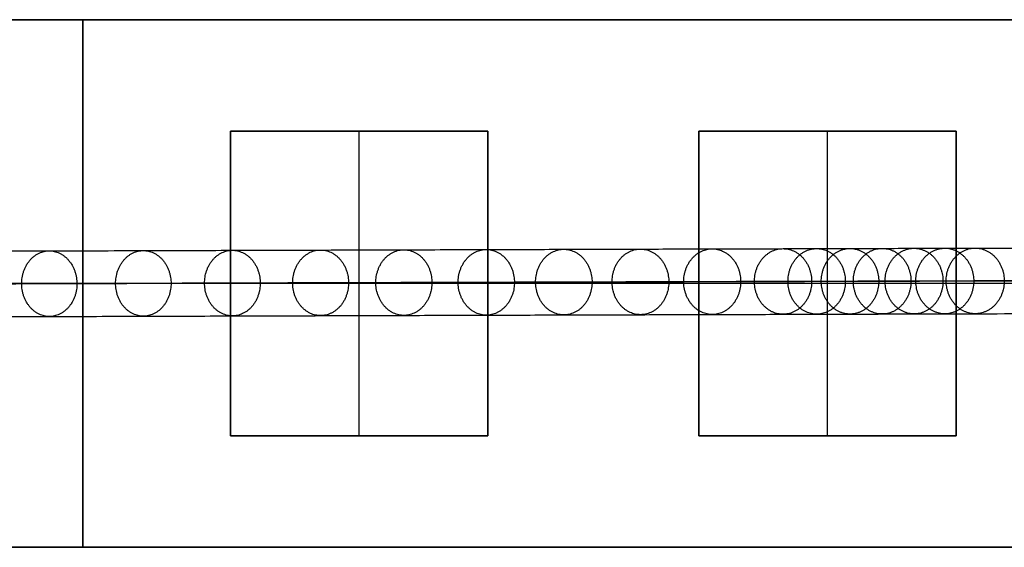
# Model space of a CAD drawing. Header units: millimetres. Extents: x -1412 to 1510, y -15 to 15.
# Tile 15 of 17: x 1403 to 1445, y -11 to 12. Entities that reach past the tile are written whole.
import ezdxf

# ---------------------------------------------------------------- set-up
doc = ezdxf.new("R2010")
doc.units = ezdxf.units.MM
doc.layers.add('CABLE', color=7, linetype='Continuous')
doc.layers.add('METAL NEGRO', color=7, linetype='Continuous')

msp = doc.modelspace()

# ---------------------------------------------------------------- linework, layer by layer
at = {"layer": 'CABLE'}
for points, knots in [([(1170.141, 1.045, 380.774), (1175.802, 1.064, 387.871), (1186.961, 1.103, 401.903), (1203.419, 1.159, 422.738), (1219.383, 1.213, 443.088), (1234.854, 1.266, 462.955), (1249.832, 1.317, 482.34), (1264.315, 1.366, 501.238), (1278.305, 1.413, 519.656), (1291.801, 1.458, 537.589), (1304.805, 1.502, 555.039), (1317.314, 1.543, 572.006), (1329.329, 1.583, 588.488), (1340.852, 1.621, 604.488), (1351.881, 1.657, 620.005), (1362.416, 1.691, 635.037), (1370.848, 1.718, 647.255), (1377.358, 1.739, 656.806), (1382.055, 1.754, 663.757), (1386.658, 1.769, 670.631), (1391.108, 1.783, 677.339), (1395.465, 1.796, 683.973), (1399.668, 1.809, 690.439), (1403.777, 1.822, 696.831), (1407.734, 1.834, 703.055), (1411.597, 1.846, 709.206), (1415.307, 1.857, 715.189), (1418.922, 1.868, 721.097), (1422.386, 1.879, 726.837), (1425.755, 1.889, 732.506), (1428.972, 1.898, 738.004), (1432.093, 1.907, 743.429), (1434.594, 1.914, 747.855), (1436.548, 1.92, 751.363), (1437.959, 1.924, 753.923), (1439.347, 1.928, 756.463), (1440.696, 1.931, 758.962), (1442.022, 1.935, 761.443), (1443.73, 1.94, 764.677), (1445.391, 1.944, 767.876), (1447.002, 1.949, 771.038), (1448.166, 1.952, 773.355), (1449.306, 1.955, 775.655), (1450.41, 1.957, 777.912), (1451.488, 1.96, 780.15), (1452.529, 1.963, 782.346), (1453.546, 1.965, 784.526), (1454.526, 1.968, 786.661), (1455.481, 1.97, 788.779), (1456.402, 1.972, 790.862), (1457.295, 1.974, 792.919), (1458.154, 1.976, 794.939), (1458.983, 1.978, 796.932), (1459.78, 1.979, 798.892), (1460.547, 1.981, 800.823), (1461.283, 1.982, 802.723), (1461.988, 1.984, 804.594), (1462.662, 1.985, 806.433), (1463.306, 1.986, 808.244), (1463.919, 1.987, 810.024), (1464.5, 1.988, 811.772), (1465.051, 1.989, 813.492), (1465.571, 1.989, 815.181), (1466.06, 1.99, 816.84), (1466.519, 1.99, 818.468), (1466.947, 1.99, 820.067), (1467.343, 1.991, 821.636), (1467.59, 1.991, 822.673), (1467.708, 1.991, 823.186), (1467.708, 1.991, 823.186), (1467.708, 1.991, 823.186), (1467.708, 1.991, 823.186)], [0, 0, 0, 0, 27.235592, 53.785722, 79.650681, 104.830781, 129.326365, 153.137801, 176.265493, 198.709879, 220.47144, 241.550705, 261.948254, 281.664727, 300.700834, 319.057364, 336.735196, 345.235256, 353.735315, 361.897072, 370.058829, 377.882909, 385.706989, 393.194102, 400.681215, 407.832173, 414.983131, 421.798864, 428.614597, 435.096181, 441.577765, 447.726451, 453.875137, 456.825092, 459.775046, 462.642346, 465.509645, 468.294514, 471.079383, 476.484752, 479.105521, 481.72629, 484.265439, 486.804588, 489.26244, 491.720293, 494.097206, 496.47412, 498.770491, 501.066862, 503.303096, 505.499395, 507.655884, 509.772694, 511.849967, 513.88785, 515.8865, 517.846082, 519.766774, 521.648761, 523.492244, 525.297433, 527.064555, 528.793849, 530.485572, 532.139999, 533.757421, 535.338153, 535.338153, 535.338153, 535.338416, 535.338416, 535.338416, 535.338416]), ([(1169.049, -0.355, 381.65), (1174.709, -0.336, 388.746), (1185.865, -0.297, 402.775), (1202.321, -0.241, 423.606), (1218.282, -0.187, 443.952), (1233.75, -0.134, 463.816), (1248.725, -0.083, 483.196), (1263.203, -0.034, 502.09), (1277.19, 0.013, 520.503), (1290.683, 0.058, 538.43), (1303.682, 0.102, 555.875), (1316.187, 0.143, 572.836), (1328.197, 0.183, 589.312), (1339.715, 0.221, 605.305), (1350.739, 0.257, 620.814), (1361.269, 0.291, 635.839), (1369.696, 0.318, 648.049), (1376.202, 0.339, 657.594), (1380.895, 0.354, 664.54), (1385.495, 0.368, 671.409), (1389.941, 0.382, 678.112), (1394.294, 0.396, 684.74), (1398.494, 0.409, 691.201), (1402.599, 0.422, 697.587), (1406.552, 0.434, 703.805), (1410.411, 0.446, 709.949), (1414.116, 0.457, 715.925), (1417.727, 0.468, 721.826), (1421.186, 0.478, 727.558), (1424.55, 0.488, 733.219), (1427.762, 0.498, 738.708), (1430.878, 0.507, 744.125), (1433.374, 0.514, 748.542), (1435.325, 0.519, 752.044), (1436.733, 0.523, 754.598), (1438.118, 0.527, 757.133), (1439.464, 0.531, 759.626), (1440.787, 0.535, 762.101), (1442.491, 0.539, 765.328), (1444.147, 0.544, 768.518), (1445.754, 0.548, 771.672), (1446.915, 0.551, 773.982), (1448.052, 0.554, 776.274), (1449.151, 0.557, 778.524), (1450.226, 0.56, 780.755), (1451.264, 0.562, 782.944), (1452.277, 0.565, 785.115), (1453.253, 0.567, 787.242), (1454.203, 0.569, 789.351), (1455.121, 0.571, 791.425), (1456.01, 0.573, 793.473), (1456.864, 0.575, 795.483), (1457.69, 0.577, 797.466), (1458.482, 0.579, 799.415), (1459.245, 0.58, 801.335), (1459.976, 0.582, 803.224), (1460.677, 0.583, 805.082), (1461.347, 0.584, 806.909), (1461.986, 0.585, 808.707), (1462.594, 0.586, 810.473), (1463.17, 0.587, 812.207), (1463.716, 0.588, 813.912), (1464.232, 0.589, 815.586), (1464.716, 0.589, 817.228), (1465.169, 0.589, 818.839), (1465.592, 0.59, 820.42), (1465.971, 0.59, 821.919), (1466.203, 0.59, 822.89), (1466.309, 0.59, 823.345)], [0, 0, 0, 0, 27.203937, 53.723208, 79.558104, 104.708938, 129.176051, 152.959812, 176.060622, 198.478922, 220.21519, 241.269955, 261.643796, 281.337353, 300.351335, 318.686529, 336.343814, 344.833994, 353.324175, 361.476445, 369.628716, 377.443702, 385.258688, 392.737099, 400.215511, 407.358157, 414.500803, 421.308615, 428.116426, 434.590476, 441.064527, 447.206066, 453.347606, 456.294132, 459.240658, 462.104624, 464.968591, 467.750223, 470.531855, 475.930942, 478.548665, 481.166388, 483.702586, 486.238783, 488.693779, 491.148774, 493.522926, 495.897077, 498.190779, 500.484481, 502.718115, 504.911861, 507.065844, 509.180194, 511.255053, 513.290567, 515.286894, 517.244199, 519.162658, 521.042458, 522.883798, 524.686889, 526.451957, 528.179241, 529.868998, 531.521502, 533.137044, 534.555672, 534.555672, 534.555672, 534.555672]), ([(1469.109, 0.591, 823.027), (1469.097, 0.591, 822.976), (1469.085, 0.591, 822.924), (1469.073, 0.591, 822.872), (1468.953, 0.591, 822.352), (1468.704, 0.591, 821.302), (1468.302, 0.591, 819.715), (1467.87, 0.591, 818.097), (1467.406, 0.59, 816.452), (1466.913, 0.59, 814.777), (1466.388, 0.589, 813.072), (1465.832, 0.588, 811.338), (1465.246, 0.588, 809.576), (1464.629, 0.587, 807.782), (1463.98, 0.585, 805.958), (1463.301, 0.584, 804.106), (1462.592, 0.583, 802.224), (1461.852, 0.581, 800.313), (1461.08, 0.58, 798.371), (1460.279, 0.578, 796.4), (1459.445, 0.576, 794.397), (1458.582, 0.575, 792.367), (1457.686, 0.572, 790.301), (1456.76, 0.57, 788.209), (1455.802, 0.568, 786.083), (1454.818, 0.566, 783.939), (1453.797, 0.563, 781.752), (1452.752, 0.561, 779.548), (1451.67, 0.558, 777.302), (1450.564, 0.555, 775.037), (1449.42, 0.552, 772.731), (1448.252, 0.549, 770.407), (1446.637, 0.545, 767.236), (1444.972, 0.54, 764.029), (1443.259, 0.536, 760.787), (1441.931, 0.532, 758.3), (1440.578, 0.528, 755.797), (1439.188, 0.524, 753.251), (1437.774, 0.52, 750.686), (1435.816, 0.515, 747.171), (1433.31, 0.508, 742.737), (1430.184, 0.499, 737.303), (1426.962, 0.489, 731.796), (1423.588, 0.479, 726.12), (1420.12, 0.469, 720.372), (1416.5, 0.458, 714.456), (1412.786, 0.447, 708.467), (1408.919, 0.435, 702.309), (1404.958, 0.422, 696.079), (1400.845, 0.41, 689.681), (1396.638, 0.397, 683.209), (1392.278, 0.383, 676.57), (1387.825, 0.369, 669.856), (1383.218, 0.354, 662.977), (1378.518, 0.339, 656.022), (1372.004, 0.318, 646.464), (1363.567, 0.291, 634.24), (1353.026, 0.257, 619.199), (1341.992, 0.221, 603.676), (1330.465, 0.183, 587.669), (1318.445, 0.143, 571.18), (1305.931, 0.102, 554.207), (1292.924, 0.058, 536.752), (1279.424, 0.013, 518.814), (1265.429, -0.034, 500.391), (1250.944, -0.083, 481.488), (1235.962, -0.134, 462.099), (1220.488, -0.186, 442.228), (1204.521, -0.241, 421.874), (1188.06, -0.297, 401.036), (1176.9, -0.336, 387.002), (1171.238, -0.355, 379.904)], [0, 0, 0, 0, 0.158856, 0.158856, 0.158856, 1.741443, 3.360764, 5.017132, 6.710842, 8.442166, 10.211362, 12.018671, 13.864318, 15.748514, 17.67146, 19.633343, 21.634339, 23.674614, 25.754326, 27.873622, 30.032642, 32.231519, 34.470378, 36.769445, 39.068511, 41.448216, 43.82792, 46.288658, 48.749395, 51.291525, 53.833654, 56.4575, 59.081346, 64.49306, 67.281199, 70.069337, 72.940002, 75.810667, 78.764085, 81.717503, 87.873407, 94.029311, 100.518503, 107.007696, 113.831431, 120.655165, 127.814517, 134.97387, 142.469772, 149.965675, 157.79894, 165.632205, 173.803543, 181.974881, 190.484919, 198.994957, 216.693541, 235.07162, 254.130074, 273.869693, 294.291187, 315.395197, 337.182305, 359.65304, 382.807881, 406.64727, 431.17161, 456.38127, 482.276592, 508.85789, 536.125454, 536.125454, 536.125454, 536.125454]), ([(1170.145, -1.755, 380.779), (1175.806, -1.736, 387.876), (1186.964, -1.697, 401.908), (1203.423, -1.641, 422.743), (1219.387, -1.587, 443.092), (1234.858, -1.534, 462.96), (1249.836, -1.483, 482.344), (1264.318, -1.434, 501.243), (1278.309, -1.387, 519.66), (1291.805, -1.342, 537.593), (1304.808, -1.298, 555.043), (1317.318, -1.257, 572.01), (1329.333, -1.217, 588.492), (1340.856, -1.179, 604.493), (1351.884, -1.143, 620.009), (1362.419, -1.109, 635.041), (1370.852, -1.082, 647.259), (1377.362, -1.061, 656.81), (1382.058, -1.046, 663.761), (1386.661, -1.031, 670.635), (1391.111, -1.017, 677.343), (1395.468, -1.004, 683.976), (1399.671, -0.991, 690.443), (1403.78, -0.978, 696.834), (1407.737, -0.966, 703.059), (1411.6, -0.954, 709.21), (1415.31, -0.943, 715.192), (1418.925, -0.932, 721.101), (1422.388, -0.921, 726.841), (1425.757, -0.911, 732.509), (1428.974, -0.902, 738.007), (1432.096, -0.893, 743.433), (1434.596, -0.886, 747.858), (1436.551, -0.88, 751.366), (1437.962, -0.876, 753.926), (1439.349, -0.872, 756.466), (1440.698, -0.869, 758.964), (1442.024, -0.865, 761.445), (1443.733, -0.86, 764.68), (1445.393, -0.856, 767.879), (1447.004, -0.851, 771.041), (1448.169, -0.848, 773.358), (1449.309, -0.845, 775.657), (1450.412, -0.843, 777.914), (1451.49, -0.84, 780.153), (1452.532, -0.837, 782.349), (1453.549, -0.835, 784.528), (1454.528, -0.832, 786.663), (1455.483, -0.83, 788.781), (1456.405, -0.828, 790.864), (1457.297, -0.826, 792.921), (1458.156, -0.824, 794.941), (1458.985, -0.822, 796.934), (1459.782, -0.821, 798.894), (1460.549, -0.819, 800.825), (1461.285, -0.818, 802.724), (1461.99, -0.816, 804.595), (1462.664, -0.815, 806.434), (1463.308, -0.814, 808.245), (1463.921, -0.813, 810.025), (1464.502, -0.812, 811.773), (1465.053, -0.811, 813.492), (1465.573, -0.811, 815.182), (1466.062, -0.81, 816.84), (1466.52, -0.81, 818.468), (1466.948, -0.81, 820.067), (1467.345, -0.809, 821.636), (1467.591, -0.809, 822.672), (1467.709, -0.809, 823.186)], [0, 0, 0, 0, 27.235592, 53.785722, 79.650681, 104.830781, 129.326365, 153.137801, 176.265493, 198.709879, 220.47144, 241.550705, 261.948254, 281.664727, 300.700834, 319.057364, 336.735196, 345.235256, 353.735315, 361.897072, 370.058829, 377.882909, 385.706989, 393.194102, 400.681215, 407.832173, 414.983131, 421.798864, 428.614597, 435.096181, 441.577765, 447.726451, 453.875137, 456.825092, 459.775046, 462.642346, 465.509645, 468.294514, 471.079383, 476.484752, 479.105521, 481.72629, 484.265439, 486.804588, 489.26244, 491.720293, 494.097206, 496.47412, 498.770491, 501.066862, 503.303096, 505.499395, 507.655884, 509.772694, 511.849967, 513.88785, 515.8865, 517.846082, 519.766774, 521.648761, 523.492244, 525.297433, 527.064555, 528.793849, 530.485572, 532.139999, 533.757421, 535.337889, 535.337889, 535.337889, 535.337889])]:
    msp.add_open_spline(points, degree=3, knots=knots, dxfattribs=at)
for points, weights, knots in [([(1402.594, 0.422, 697.59), (1402.592, 1.822, 697.589), (1403.772, 1.822, 696.834), (1404.952, 1.822, 696.08), (1404.953, 0.422, 696.082)], [1, 0.707106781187, 1, 0.707106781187, 1], [4.39823, 4.39823, 4.39823, 6.597345, 6.597345, 8.796459, 8.796459, 8.796459]), ([(1406.606, 0.434, 703.903), (1406.605, 1.834, 703.901), (1407.788, 1.835, 703.153), (1408.972, 1.835, 702.406), (1408.973, 0.435, 702.408)], [1, 0.707106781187, 1, 0.707106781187, 1], [4.39823, 4.39823, 4.39823, 6.597345, 6.597345, 8.796459, 8.796459, 8.796459]), ([(1410.405, 0.446, 709.953), (1410.404, 1.846, 709.951), (1411.591, 1.846, 709.21), (1412.779, 1.846, 708.469), (1412.78, 0.446, 708.47)], [1, 0.707106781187, 1, 0.707106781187, 1], [4.39823, 4.39823, 4.39823, 6.597345, 6.597345, 8.796459, 8.796459, 8.796459]), ([(1414.169, 0.457, 716.023), (1414.167, 1.857, 716.022), (1415.359, 1.858, 715.287), (1416.552, 1.858, 714.553), (1416.553, 0.458, 714.555)], [1, 0.707106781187, 1, 0.707106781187, 1], [4.39823, 4.39823, 4.39823, 6.597345, 6.597345, 8.796459, 8.796459, 8.796459]), ([(1417.721, 0.468, 721.83), (1417.72, 1.868, 721.828), (1418.916, 1.868, 721.101), (1420.113, 1.869, 720.374), (1420.114, 0.469, 720.376)], [1, 0.707106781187, 1, 0.707106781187, 1], [4.39823, 4.39823, 4.39823, 6.597345, 6.597345, 8.796459, 8.796459, 8.796459]), ([(1421.237, 0.479, 727.658), (1421.235, 1.879, 727.656), (1422.437, 1.879, 726.937), (1423.638, 1.879, 726.218), (1423.639, 0.479, 726.219)], [1, 0.707106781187, 1, 0.707106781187, 1], [4.39823, 4.39823, 4.39823, 6.597345, 6.597345, 8.796459, 8.796459, 8.796459]), ([(1424.544, 0.488, 733.222), (1424.542, 1.888, 733.22), (1425.748, 1.889, 732.509), (1426.954, 1.889, 731.798), (1426.955, 0.489, 731.8)], [1, 0.707106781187, 1, 0.707106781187, 1], [4.39823, 4.39823, 4.39823, 6.597345, 6.597345, 8.796459, 8.796459, 8.796459]), ([(1427.811, 0.498, 738.808), (1427.81, 1.898, 738.806), (1429.021, 1.898, 738.104), (1430.232, 1.899, 737.401), (1430.233, 0.499, 737.403)], [1, 0.707106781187, 1, 0.707106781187, 1], [4.39823, 4.39823, 4.39823, 6.597345, 6.597345, 8.796459, 8.796459, 8.796459]), ([(1430.871, 0.507, 744.129), (1430.87, 1.907, 744.127), (1432.086, 1.907, 743.434), (1433.302, 1.908, 742.74), (1433.304, 0.508, 742.742)], [1, 0.707106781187, 1, 0.707106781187, 1], [4.39823, 4.39823, 4.39823, 6.597345, 6.597345, 8.796459, 8.796459, 8.796459]), ([(1433.89, 0.515, 749.472), (1433.889, 1.915, 749.471), (1435.111, 1.916, 748.787), (1436.333, 1.916, 748.104), (1436.334, 0.516, 748.105)], [1, 0.707106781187, 1, 0.707106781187, 1], [4.39823, 4.39823, 4.39823, 6.597345, 6.597345, 8.796459, 8.796459, 8.796459]), ([(1435.323, 0.519, 752.045), (1435.322, 1.919, 752.043), (1436.546, 1.92, 751.364), (1437.771, 1.92, 750.686), (1437.772, 0.52, 750.687)], [1, 0.707106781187, 1, 0.707106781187, 1], [4.39823, 4.39823, 4.39823, 6.597345, 6.597345, 8.796459, 8.796459, 8.796459]), ([(1436.745, 0.523, 754.623), (1436.743, 1.923, 754.621), (1437.971, 1.924, 753.948), (1439.198, 1.924, 753.274), (1439.199, 0.524, 753.276)], [1, 0.707106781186, 1, 0.707106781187, 1], [4.39823, 4.39823, 4.39823, 6.597345, 6.597345, 8.796459, 8.796459, 8.796459]), ([(1438.116, 0.527, 757.134), (1438.114, 1.927, 757.133), (1439.345, 1.928, 756.464), (1440.575, 1.928, 755.796), (1440.576, 0.528, 755.798)], [1, 0.707106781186, 1, 0.707106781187, 1], [4.39823, 4.39823, 4.39823, 6.597345, 6.597345, 8.796459, 8.796459, 8.796459]), ([(1439.475, 0.531, 759.651), (1439.474, 1.931, 759.65), (1440.707, 1.932, 758.987), (1441.941, 1.932, 758.324), (1441.942, 0.532, 758.326)], [1, 0.707106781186, 1, 0.707106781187, 1], [4.39823, 4.39823, 4.39823, 6.597345, 6.597345, 8.796459, 8.796459, 8.796459]), ([(1440.785, 0.535, 762.102), (1440.783, 1.935, 762.1), (1442.02, 1.935, 761.444), (1443.256, 1.936, 760.787), (1443.257, 0.536, 760.788)], [1, 0.707106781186, 1, 0.707106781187, 1], [4.39823, 4.39823, 4.39823, 6.597345, 6.597345, 8.796459, 8.796459, 8.796459]), ([(1442.082, 0.538, 764.558), (1442.081, 1.938, 764.557), (1443.32, 1.939, 763.906), (1444.56, 1.939, 763.255), (1444.561, 0.539, 763.256)], [1, 0.707106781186, 1, 0.707106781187, 1], [4.39823, 4.39823, 4.39823, 6.597345, 6.597345, 8.796459, 8.796459, 8.796459]), ([(1404.953, 0.422, 696.082), (1404.955, -0.978, 696.084), (1403.775, -0.978, 696.838), (1402.595, -0.978, 697.592), (1402.594, 0.422, 697.59)], [1, 0.707106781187, 1, 0.707106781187, 1], [0, 0, 0, 2.199115, 2.199115, 4.39823, 4.39823, 4.39823]), ([(1408.973, 0.435, 702.408), (1408.975, -0.965, 702.409), (1407.791, -0.965, 703.157), (1406.607, -0.966, 703.905), (1406.606, 0.434, 703.903)], [1, 0.707106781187, 1, 0.707106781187, 1], [0, 0, 0, 2.199115, 2.199115, 4.39823, 4.39823, 4.39823]), ([(1412.78, 0.446, 708.47), (1412.782, -0.954, 708.472), (1411.594, -0.954, 709.213), (1410.406, -0.954, 709.955), (1410.405, 0.446, 709.953)], [1, 0.707106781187, 1, 0.707106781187, 1], [0, 0, 0, 2.199115, 2.199115, 4.39823, 4.39823, 4.39823]), ([(1416.553, 0.458, 714.555), (1416.554, -0.942, 714.557), (1415.362, -0.942, 715.291), (1414.17, -0.943, 716.025), (1414.169, 0.457, 716.023)], [1, 0.707106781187, 1, 0.707106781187, 1], [0, 0, 0, 2.199115, 2.199115, 4.39823, 4.39823, 4.39823]), ([(1420.114, 0.469, 720.376), (1420.116, -0.931, 720.377), (1418.919, -0.932, 721.104), (1417.723, -0.932, 721.831), (1417.721, 0.468, 721.83)], [1, 0.707106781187, 1, 0.707106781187, 1], [0, 0, 0, 2.199115, 2.199115, 4.39823, 4.39823, 4.39823]), ([(1423.639, 0.479, 726.219), (1423.641, -0.921, 726.221), (1422.439, -0.921, 726.94), (1421.238, -0.921, 727.659), (1421.237, 0.479, 727.658)], [1, 0.707106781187, 1, 0.707106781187, 1], [0, 0, 0, 2.199115, 2.199115, 4.39823, 4.39823, 4.39823]), ([(1426.955, 0.489, 731.8), (1426.957, -0.911, 731.801), (1425.751, -0.911, 732.513), (1424.545, -0.912, 733.224), (1424.544, 0.488, 733.222)], [1, 0.707106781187, 1, 0.707106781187, 1], [0, 0, 0, 2.199115, 2.199115, 4.39823, 4.39823, 4.39823]), ([(1430.233, 0.499, 737.403), (1430.234, -0.901, 737.405), (1429.023, -0.902, 738.107), (1427.812, -0.902, 738.809), (1427.811, 0.498, 738.808)], [1, 0.707106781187, 1, 0.707106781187, 1], [0, 0, 0, 2.199115, 2.199115, 4.39823, 4.39823, 4.39823]), ([(1433.304, 0.508, 742.742), (1433.305, -0.892, 742.743), (1432.089, -0.893, 743.437), (1430.873, -0.893, 744.13), (1430.871, 0.507, 744.129)], [1, 0.707106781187, 1, 0.707106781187, 1], [0, 0, 0, 2.199115, 2.199115, 4.39823, 4.39823, 4.39823]), ([(1436.334, 0.516, 748.105), (1436.335, -0.884, 748.107), (1435.113, -0.884, 748.79), (1433.892, -0.885, 749.474), (1433.89, 0.515, 749.472)], [1, 0.707106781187, 1, 0.707106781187, 1], [0, 0, 0, 2.199115, 2.199115, 4.39823, 4.39823, 4.39823]), ([(1437.772, 0.52, 750.687), (1437.773, -0.88, 750.689), (1436.549, -0.88, 751.367), (1435.324, -0.881, 752.046), (1435.323, 0.519, 752.045)], [1, 0.707106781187, 1, 0.707106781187, 1], [0, 0, 0, 2.199115, 2.199115, 4.39823, 4.39823, 4.39823]), ([(1439.199, 0.524, 753.276), (1439.201, -0.876, 753.277), (1437.973, -0.876, 753.951), (1436.746, -0.877, 754.624), (1436.745, 0.523, 754.623)], [1, 0.707106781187, 1, 0.707106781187, 1], [0, 0, 0, 2.199115, 2.199115, 4.39823, 4.39823, 4.39823]), ([(1440.576, 0.528, 755.798), (1440.577, -0.872, 755.799), (1439.347, -0.872, 756.467), (1438.117, -0.873, 757.135), (1438.116, 0.527, 757.134)], [1, 0.707106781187, 1, 0.707106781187, 1], [0, 0, 0, 2.199115, 2.199115, 4.39823, 4.39823, 4.39823]), ([(1441.942, 0.532, 758.326), (1441.943, -0.868, 758.327), (1440.71, -0.868, 758.99), (1439.476, -0.869, 759.652), (1439.475, 0.531, 759.651)], [1, 0.707106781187, 1, 0.707106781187, 1], [0, 0, 0, 2.199115, 2.199115, 4.39823, 4.39823, 4.39823]), ([(1443.257, 0.536, 760.788), (1443.258, -0.864, 760.789), (1442.022, -0.865, 761.446), (1440.786, -0.865, 762.103), (1440.785, 0.535, 762.102)], [1, 0.707106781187, 1, 0.707106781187, 1], [0, 0, 0, 2.199115, 2.199115, 4.39823, 4.39823, 4.39823]), ([(1444.561, 0.539, 763.256), (1444.562, -0.861, 763.258), (1443.323, -0.861, 763.909), (1442.083, -0.862, 764.56), (1442.082, 0.538, 764.558)], [1, 0.707106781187, 1, 0.707106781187, 1], [0, 0, 0, 2.199115, 2.199115, 4.39823, 4.39823, 4.39823])]:
    msp.add_rational_spline(points, weights, degree=2, knots=knots, dxfattribs=at)
at = {"layer": 'METAL NEGRO'}
for p, q in [((1300.709, 11.679, 847.441), (1509.709, 11.679, 847.441)), ((1405.209, 11.683, 838.191), (1405.209, 11.675, 856.691)), ((1405.209, 11.683, 838.191), (1405.209, -10.817, 838.181)), ((1405.209, -10.825, 856.681), (1405.209, 11.675, 856.691)), ((1411.509, 6.925, 856.439), (1422.509, 6.925, 856.439)), ((1411.509, -6.075, 856.436), (1411.509, 6.925, 856.436)), ((1417.009, -6.075, 856.183), (1417.009, 6.925, 856.189)), ((1417.009, 6.925, 856.689), (1417.009, 6.925, 856.189)), ((1422.509, 6.925, 856.436), (1422.509, -6.075, 856.436)), ((1431.509, 6.925, 856.439), (1442.509, 6.925, 856.439)), ((1431.509, -6.075, 856.436), (1431.509, 6.925, 856.436)), ((1437.009, -6.075, 856.183), (1437.009, 6.925, 856.189)), ((1437.009, 6.925, 856.689), (1437.009, 6.925, 856.189)), ((1442.509, 6.925, 856.436), (1442.509, -6.075, 856.436)), ((1460.71, 0.433, 838.186), (1300.709, 0.433, 838.186)), ((1411.509, 0.425, 856.686), (1402.509, 0.425, 856.686)), ((1422.509, 0.425, 856.186), (1411.509, 0.425, 856.186)), ((1411.509, 0.425, 856.186), (1411.509, 0.425, 856.686)), ((1431.509, 0.425, 856.686), (1422.509, 0.425, 856.686)), ((1422.509, 0.425, 856.186), (1422.509, 0.425, 856.686)), ((1442.509, 0.425, 856.186), (1431.509, 0.425, 856.186)), ((1431.509, 0.425, 856.186), (1431.509, 0.425, 856.686)), ((1451.509, 0.425, 856.686), (1442.509, 0.425, 856.686)), ((1442.509, 0.425, 856.186), (1442.509, 0.425, 856.686)), ((1411.509, -6.075, 856.433), (1422.509, -6.075, 856.433)), ((1417.009, -6.075, 856.183), (1417.009, -6.075, 856.683)), ((1431.509, -6.075, 856.433), (1442.509, -6.075, 856.433)), ((1437.009, -6.075, 856.183), (1437.009, -6.075, 856.683)), ((1300.709, -10.821, 847.431), (1509.709, -10.821, 847.431)), ((1405.209, -10.825, 856.681), (1405.209, -10.817, 838.181))]:
    msp.add_line(p, q, dxfattribs=at)
for points in [[(1509.709, 11.683, 838.191), (1300.709, 11.683, 838.191)], [(1300.709, 11.683, 838.191), (1509.709, 11.683, 838.191)], [(1509.709, 11.675, 856.691), (1300.709, 11.675, 856.691)], [(1300.709, 11.675, 856.691), (1509.709, 11.675, 856.691)], [(1422.509, 6.925, 856.189), (1411.509, 6.925, 856.189)], [(1411.509, 6.925, 856.189), (1411.509, -6.075, 856.183)], [(1411.509, -6.075, 856.683), (1411.509, 6.925, 856.689)], [(1411.509, 6.925, 856.689), (1422.509, 6.925, 856.689)], [(1411.509, 6.925, 856.189), (1422.509, 6.925, 856.189)], [(1422.509, 6.925, 856.689), (1411.509, 6.925, 856.689)], [(1411.509, 6.925, 856.689), (1411.509, 6.925, 856.189)], [(1411.509, -6.075, 856.183), (1411.509, 6.925, 856.189)], [(1411.509, 6.925, 856.189), (1411.509, 6.925, 856.689)], [(1411.509, 6.925, 856.689), (1411.509, -6.075, 856.683)], [(1422.509, -6.075, 856.183), (1422.509, 6.925, 856.189)], [(1422.509, 6.925, 856.689), (1422.509, -6.075, 856.683)], [(1422.509, 6.925, 856.189), (1422.509, 6.925, 856.689)], [(1422.509, 6.925, 856.189), (1422.509, -6.075, 856.183)], [(1422.509, -6.075, 856.683), (1422.509, 6.925, 856.689)], [(1422.509, 6.925, 856.689), (1422.509, 6.925, 856.189)], [(1442.509, 6.925, 856.189), (1431.509, 6.925, 856.189)], [(1431.509, 6.925, 856.189), (1431.509, -6.075, 856.183)], [(1431.509, -6.075, 856.683), (1431.509, 6.925, 856.689)], [(1431.509, 6.925, 856.689), (1442.509, 6.925, 856.689)], [(1431.509, 6.925, 856.189), (1442.509, 6.925, 856.189)], [(1442.509, 6.925, 856.689), (1431.509, 6.925, 856.689)], [(1431.509, 6.925, 856.689), (1431.509, 6.925, 856.189)], [(1431.509, -6.075, 856.183), (1431.509, 6.925, 856.189)], [(1431.509, 6.925, 856.189), (1431.509, 6.925, 856.689)], [(1431.509, 6.925, 856.689), (1431.509, -6.075, 856.683)], [(1442.509, -6.075, 856.183), (1442.509, 6.925, 856.189)], [(1442.509, 6.925, 856.689), (1442.509, -6.075, 856.683)], [(1442.509, 6.925, 856.189), (1442.509, 6.925, 856.689)], [(1442.509, 6.925, 856.189), (1442.509, -6.075, 856.183)], [(1442.509, -6.075, 856.683), (1442.509, 6.925, 856.689)], [(1442.509, 6.925, 856.689), (1442.509, 6.925, 856.189)], [(1411.509, -6.075, 856.183), (1422.509, -6.075, 856.183)], [(1422.509, -6.075, 856.683), (1411.509, -6.075, 856.683)], [(1422.509, -6.075, 856.183), (1411.509, -6.075, 856.183)], [(1411.509, -6.075, 856.183), (1411.509, -6.075, 856.683)], [(1411.509, -6.075, 856.683), (1422.509, -6.075, 856.683)], [(1411.509, -6.075, 856.683), (1411.509, -6.075, 856.183)], [(1422.509, -6.075, 856.683), (1422.509, -6.075, 856.183)], [(1422.509, -6.075, 856.183), (1422.509, -6.075, 856.683)], [(1431.509, -6.075, 856.183), (1442.509, -6.075, 856.183)], [(1442.509, -6.075, 856.683), (1431.509, -6.075, 856.683)], [(1442.509, -6.075, 856.183), (1431.509, -6.075, 856.183)], [(1431.509, -6.075, 856.183), (1431.509, -6.075, 856.683)], [(1431.509, -6.075, 856.683), (1442.509, -6.075, 856.683)], [(1431.509, -6.075, 856.683), (1431.509, -6.075, 856.183)], [(1442.509, -6.075, 856.683), (1442.509, -6.075, 856.183)], [(1442.509, -6.075, 856.183), (1442.509, -6.075, 856.683)], [(1300.709, -10.817, 838.181), (1509.709, -10.817, 838.181)], [(1509.709, -10.817, 838.181), (1300.709, -10.817, 838.181)], [(1509.709, -10.825, 856.681), (1300.709, -10.825, 856.681)], [(1300.709, -10.825, 856.681), (1509.709, -10.825, 856.681)]]:
    msp.add_open_spline(points, degree=1, dxfattribs=at)

doc.saveas('drawing.dxf')
